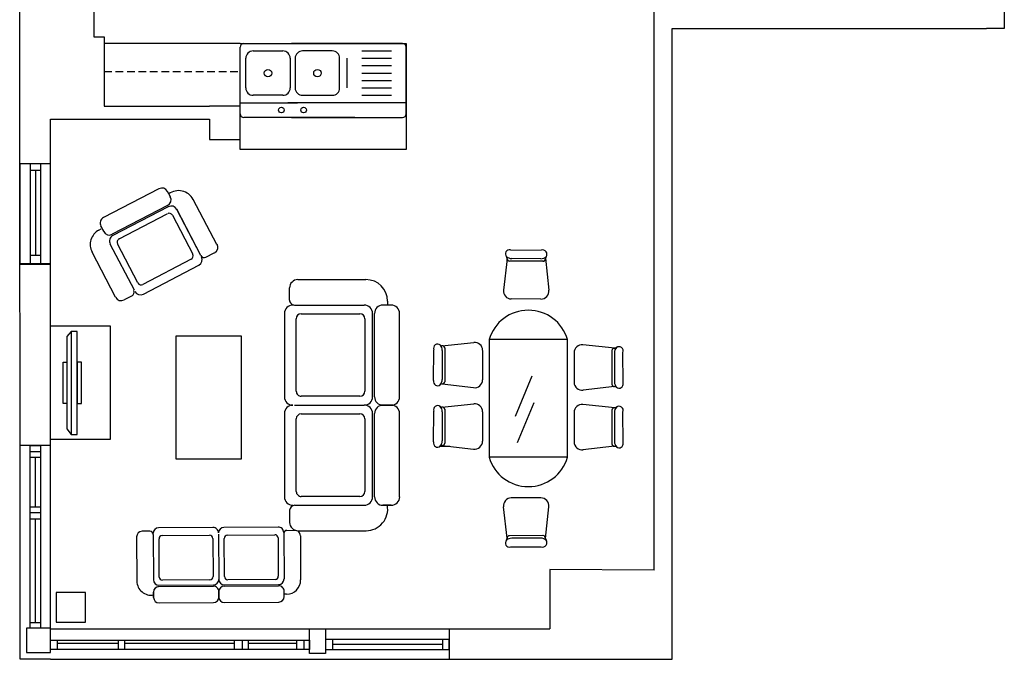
# Model space of a CAD drawing. Header units: inches. Extents: x -3371 to 2763, y -983 to 646.
# Tile 64 of 96: x 689 to 1076, y 4 to 255. Entities that reach past the tile are written whole.
import ezdxf

# ---------------------------------------------------------------- set-up
doc = ezdxf.new("R2010")
doc.units = ezdxf.units.IN
doc.header["$LTSCALE"] = 12
doc.header["$MEASUREMENT"] = 0
doc.linetypes.add('DASHED2', pattern=[0.375, 0.25, -0.125])
doc.layers.add('White', color=7, linetype='Continuous')

msp = doc.modelspace()

# ---------------------------------------------------------------- linework, layer by layer
at = {"color": 7}
for p, q in [((776.06, 218.24), (776.06, 244.39)), ((777.17, 245.85), (797.16, 245.85)), ((777.51, 245.85), (821.11, 245.85)), ((839.81, 245.85), (796.21, 245.85)), ((841.27, 218.24), (841.27, 244.39)), ((778.27, 228.41), (778.27, 240.03)), ((781.17, 242.94), (792.8, 242.94)), ((795.71, 240.03), (795.71, 228.41)), ((797.67, 240.03), (797.67, 228.41)), ((812.2, 242.94), (800.57, 242.94)), ((815.11, 228.41), (815.11, 240.03)), ((818.01, 240.03), (818.01, 228.41)), ((823.83, 242.94), (835.45, 242.94)), ((823.83, 240.03), (835.45, 240.03)), ((823.83, 237.13), (835.45, 237.13)), ((823.83, 234.22), (835.45, 234.22)), ((823.83, 231.31), (835.45, 231.31)), ((823.83, 228.41), (835.45, 228.41)), ((792.8, 225.5), (781.17, 225.5)), ((800.57, 225.5), (812.2, 225.5)), ((823.83, 225.5), (835.45, 225.5)), ((776.06, 222.59), (798.61, 222.59)), ((841.27, 222.59), (794.76, 222.59)), ((821.11, 216.78), (777.51, 216.78)), ((797.16, 216.78), (777.51, 216.78)), ((796.21, 216.78), (839.81, 216.78)), ((744.18, 188.81), (722.4, 177.44)), ((747.5, 187.77), (748.63, 185.59)), ((748.65, 185.59), (747.51, 187.77)), ((747.59, 182.27), (725.81, 170.9)), ((747.86, 181.74), (726.09, 170.38)), ((766.84, 166.88), (757.58, 184.62)), ((728.54, 169.11), (747.46, 178.98)), ((749.45, 178.36), (757.44, 163.07)), ((760.65, 162.54), (751.17, 180.7)), ((760.66, 162.55), (751.18, 180.71)), ((760.66, 162.55), (751.18, 180.71)), ((721.36, 174.12), (722.5, 171.94)), ((722.51, 171.95), (721.37, 174.13)), ((720.61, 172.53), (721.48, 172.99)), ((734.52, 148.91), (725.04, 167.06)), ((734.52, 148.91), (725.04, 167.06)), ((735.9, 151.83), (727.92, 167.12)), ((727.16, 146.17), (717.91, 163.91)), ((762.64, 161.92), (765.8, 163.57)), ((882.23, 164.75), (894.28, 164.7)), ((756.81, 161.08), (737.89, 151.2)), ((738.08, 147.4), (759.85, 158.76)), ((880.92, 161.33), (879.44, 149)), ((880.85, 160.81), (880.85, 161.53)), ((895.1, 160.29), (881.78, 160.34)), ((894.06, 161.32), (882.7, 161.36)), ((895.91, 161.51), (897.2, 148.96)), ((798.74, 153.11), (825.43, 153.12)), ((795.46, 145.08), (795.46, 149.83)), ((733.63, 146.78), (730.48, 145.13)), ((797.43, 143.12), (824.75, 143.13)), ((835.38, 143.13), (832.1, 143.13)), ((833.96, 144.6), (833.96, 143.29)), ((894.09, 145.48), (882.53, 145.52)), ((793.45, 139.84), (793.46, 107.08)), ((800.03, 139.68), (823.05, 139.69)), ((828.04, 107.09), (828.03, 139.85)), ((828.84, 107.08), (828.82, 139.85)), ((838.67, 107.08), (838.66, 139.86)), ((798.08, 109.24), (798.07, 137.72)), ((825.02, 137.73), (825.03, 109.25)), ((855.24, 127.15), (867.79, 128.44)), ((873.81, 129.55), (873.81, 83.35)), ((904.61, 129.55), (873.81, 129.55)), ((904.61, 83.35), (904.61, 129.55)), ((852, 113.47), (852.05, 125.52)), ((855.43, 125.31), (855.39, 113.94)), ((856.46, 126.34), (856.41, 113.02)), ((871.27, 125.33), (871.23, 113.77)), ((907.15, 124.33), (907.19, 112.77)), ((923.18, 126.16), (910.63, 127.44)), ((921.96, 125.34), (922.01, 112.02)), ((922.92, 126.18), (923.25, 126.18)), ((922.99, 124.31), (923.03, 112.94)), ((926.42, 112.47), (926.37, 124.52)), ((855.42, 112.16), (867.72, 110.69)), ((884.13, 99.52), (890.67, 115.31)), ((923, 111.16), (910.7, 109.69)), ((823.06, 107.29), (800.05, 107.28)), ((884.9, 89.12), (891.44, 104.91)), ((793.46, 100.52), (793.48, 67.76)), ((797.45, 103.8), (824.77, 103.81)), ((797.45, 103.8), (824.77, 103.81)), ((828.06, 67.78), (828.05, 100.54)), ((828.85, 67.76), (828.84, 100.54)), ((835.39, 103.82), (832.12, 103.82)), ((832.12, 103.8), (835.39, 103.8)), ((838.68, 67.76), (838.67, 100.54)), ((852, 89.35), (852.05, 101.39)), ((855.24, 103.03), (867.79, 104.32)), ((855.43, 101.18), (855.39, 89.81)), ((856.46, 102.22), (856.41, 88.9)), ((871.27, 101.21), (871.23, 89.64)), ((907.15, 100.92), (907.19, 89.35)), ((923.18, 102.74), (910.63, 104.03)), ((921.96, 101.93), (922.01, 88.61)), ((922.99, 100.89), (923.03, 89.52)), ((926.42, 89.06), (926.37, 101.1)), ((798.09, 69.93), (798.08, 98.4)), ((800.05, 100.37), (823.06, 100.38)), ((825.03, 98.41), (825.04, 69.94)), ((854.63, 87.68), (858.35, 87.68)), ((855.42, 88.03), (867.72, 86.56)), ((923, 87.74), (910.67, 86.27)), ((922.48, 87.68), (923.2, 87.68)), ((904.61, 83.35), (873.81, 83.35)), ((823.08, 67.97), (800.06, 67.96)), ((894.09, 67.41), (882.53, 67.37)), ((795.49, 62.51), (795.5, 57.77)), ((797.46, 64.49), (824.78, 64.5)), ((797.46, 64.47), (824.78, 64.48)), ((797.46, 64.47), (824.78, 64.48)), ((835.41, 64.48), (832.13, 64.48)), ((832.13, 64.47), (835.41, 64.47)), ((880.92, 51.56), (879.44, 63.89)), ((895.91, 51.38), (897.2, 63.93)), ((740.62, 54.28), (737.53, 54.26)), ((765.39, 55.76), (744.04, 55.62)), ((791.02, 55.94), (769.66, 55.79)), ((794.45, 54.65), (797.54, 54.67)), ((798.77, 54.49), (825.47, 54.5)), ((735.41, 52.11), (735.53, 34.71)), ((741.91, 53), (742.03, 35.2)), ((741.91, 53), (742.03, 35.2)), ((741.92, 53), (742.04, 35.2)), ((744.3, 36.32), (744.2, 51.32)), ((745.47, 52.62), (764.03, 52.74)), ((765.32, 51.47), (765.42, 36.47)), ((767.55, 53.18), (767.67, 35.37)), ((767.55, 53.18), (767.67, 35.37)), ((769.93, 36.5), (769.82, 51.5)), ((771.1, 52.79), (789.65, 52.92)), ((790.94, 51.65), (791.05, 36.64)), ((793.17, 53.36), (793.3, 35.55)), ((799.69, 52.55), (799.81, 35.15)), ((880.85, 52.08), (880.85, 51.36)), ((895.1, 52.6), (881.78, 52.55)), ((894.06, 51.57), (882.7, 51.53)), ((882.23, 48.14), (894.28, 48.19)), ((764.15, 35.18), (745.59, 35.05)), ((789.77, 35.35), (771.22, 35.23)), ((744.19, 33.07), (765.55, 33.22)), ((744.19, 32.56), (765.55, 32.7)), ((769.81, 32.73), (791.18, 32.88)), ((769.82, 33.25), (791.17, 33.4)), ((742.05, 30.41), (742.07, 28.27)), ((742.08, 28.27), (742.06, 30.41)), ((767.69, 30.58), (767.7, 28.45)), ((767.72, 28.45), (767.7, 30.58)), ((793.34, 28.62), (793.33, 30.76)), ((794.29, 29.56), (793.44, 29.55)), ((744.23, 26.15), (765.59, 26.3)), ((769.86, 26.32), (791.22, 26.47))]:
    msp.add_line(p, q, dxfattribs=at)
for centre, radius in [((786.99, 234.22), 1.45), ((806.39, 234.22), 1.45), ((792.25, 219.69), 1.09), ((800.97, 219.69), 1.09)]:
    msp.add_circle(centre, radius, dxfattribs=at)
for centre, radius, start, end in [((777.51, 244.39), 1.45, 90, 180), ((839.81, 244.39), 1.45, 360, 90), ((781.17, 240.03), 2.91, 90, 180), ((792.8, 240.03), 2.91, 0, 90), ((800.57, 240.03), 2.91, 90, 180), ((812.2, 240.03), 2.91, 0, 90), ((781.17, 228.41), 2.91, 180, 270), ((792.8, 228.41), 2.91, 270, 0), ((800.57, 228.41), 2.91, 180, 270), ((812.2, 228.41), 2.91, 270, 0), ((777.51, 218.24), 1.45, 180, 270), ((839.81, 218.24), 1.45, 270, 0), ((745.32, 186.63), 2.46, 27.5619, 117.5619), ((746.46, 184.45), 2.46, 297.5619, 27.5619), ((751.92, 181.66), 6.39, 27.5619, 127.4233), ((748.99, 179.56), 2.46, 27.5619, 117.5619), ((748.15, 177.68), 1.47, 27.5619, 117.5619), ((723.54, 175.26), 2.46, 117.5619, 207.5619), ((723.57, 166.87), 6.39, 117.5619, 207.5619), ((724.67, 173.08), 2.46, 207.5619, 297.5619), ((727.22, 168.2), 2.46, 117.5619, 207.5619), ((729.23, 167.8), 1.47, 117.5619, 207.5619), ((764.89, 165.87), 2.46, 297.5619, 27.5619), ((756.13, 162.38), 1.47, 297.5619, 27.5619), ((761.96, 163.23), 1.47, 207.5619, 297.5619), ((881.82, 163.17), 1.63, 75.4868, 220.9037), ((894.83, 163.09), 1.7, 322.1304, 108.9495), ((758.71, 160.94), 2.46, 297.5619, 27.5619), ((882.71, 164.48), 3.12, 224.4455, 269.782), ((877.91, 160.5), 3.12, 15.5336, 30.9105), ((881.83, 161.27), 0.924, 174.86, 267.2711), ((894.08, 164.44), 3.12, 269.782, 314.9942), ((894.88, 161.34), 1.05, 274.4927, 4.2603), ((898.83, 160.4), 3.12, 148.1602, 159.1252), ((737.21, 152.51), 1.47, 207.5619, 297.5619), ((798.74, 149.83), 3.28, 90.0215, 180.0215), ((825.44, 144.59), 8.52, 0.0215, 90.0215), ((732.95, 148.09), 1.47, 297.5619, 27.5619), ((736.94, 149.57), 2.46, 207.5619, 297.5619), ((882.54, 148.64), 3.12, 172.9346, 269.782), ((894.1, 148.6), 3.12, 269.782, 6.6293), ((729.34, 147.31), 2.46, 207.5619, 297.5619), ((796.73, 139.84), 3.28, 90.0215, 180.0215), ((797.43, 145.08), 1.97, 180.0215, 270.0215), ((824.75, 139.85), 3.28, 0.0215, 90.0215), ((832.1, 139.85), 3.28, 90.0215, 180.0215), ((835.38, 139.85), 3.28, 0.0215, 90.0215), ((800.03, 137.72), 1.97, 90.0215, 180.0215), ((823.05, 137.72), 1.97, 0.0215, 90.0215), ((889.21, 125.05), 16.04, 16.2911, 163.7089), ((853.66, 126.07), 1.7, 52.1304, 198.9495), ((868.15, 125.35), 3.12, 359.782, 96.6293), ((852.31, 125.32), 3.12, 359.782, 44.9942), ((856.35, 130.07), 3.12, 238.1602, 249.1252), ((855.41, 126.12), 1.05, 4.4927, 94.2603), ((910.27, 124.35), 3.12, 83.3707, 180.218), ((923.01, 125.12), 1.05, 85.7397, 175.5073), ((926.11, 124.32), 3.12, 135.0058, 180.218), ((922.07, 129.07), 3.12, 290.8748, 301.8398), ((924.76, 125.07), 1.7, 341.0505, 127.8696), ((853.58, 113.06), 1.63, 165.4868, 310.9037), ((852.27, 113.95), 3.12, 314.4455, 359.782), ((856.25, 109.15), 3.12, 105.5336, 120.9105), ((855.48, 113.07), 0.924, 264.86, 357.2711), ((868.11, 113.78), 3.12, 262.9346, 359.782), ((910.31, 112.78), 3.12, 180.218, 277.0654), ((926.15, 112.95), 3.12, 180.218, 225.5545), ((924.84, 112.07), 1.63, 229.0963, 14.5132), ((800.05, 109.25), 1.97, 180.0215, 270.0215), ((823.06, 109.25), 1.97, 270.0215, 0.0215), ((922.94, 112.07), 0.924, 182.7289, 275.14), ((922.17, 108.16), 3.12, 59.0895, 74.4664), ((796.74, 107.08), 3.28, 180.0215, 270.0215), ((824.77, 107.09), 3.28, 270.0215, 0.0215), ((832.11, 107.08), 3.28, 180.0215, 270.0215), ((835.39, 107.08), 3.28, 270.0215, 0.0215), ((796.74, 100.53), 3.28, 90.0215, 180.0215), ((824.77, 100.54), 3.28, 0.0215, 90.0215), ((832.12, 100.54), 3.28, 90.0215, 180.0215), ((835.39, 100.54), 3.28, 0.0215, 90.0215), ((853.66, 101.95), 1.7, 52.1304, 198.9495), ((852.31, 101.19), 3.12, 359.782, 44.9942), ((856.35, 105.94), 3.12, 238.1602, 249.1252), ((855.41, 101.99), 1.05, 4.4927, 94.2603), ((868.15, 101.22), 3.12, 359.782, 96.6293), ((910.27, 100.93), 3.12, 83.3707, 180.218), ((923.01, 101.71), 1.05, 85.7397, 175.5073), ((926.11, 100.9), 3.12, 135.0058, 180.218), ((922.07, 105.65), 3.12, 290.8748, 301.8398), ((924.76, 101.66), 1.7, 341.0505, 127.8696), ((800.05, 98.4), 1.97, 90.0215, 180.0215), ((823.06, 98.41), 1.97, 0.0215, 90.0215), ((853.58, 88.94), 1.63, 165.4868, 310.9037), ((852.27, 89.83), 3.12, 314.4455, 359.782), ((868.11, 89.65), 3.12, 262.9346, 359.782), ((910.31, 89.36), 3.12, 180.218, 277.0654), ((926.15, 89.54), 3.12, 180.218, 225.5545), ((924.84, 88.65), 1.63, 229.0963, 14.5132), ((856.25, 85.03), 3.12, 105.5336, 120.9105), ((855.48, 88.94), 0.924, 264.86, 357.2711), ((922.94, 88.65), 0.924, 182.7289, 275.14), ((922.17, 84.74), 3.12, 59.0895, 74.4664), ((889.21, 87.85), 16.04, 196.2911, 343.7089), ((800.06, 69.93), 1.97, 180.0215, 270.0215), ((823.07, 69.94), 1.97, 270.0215, 0.0215), ((796.75, 67.77), 3.28, 180.0215, 270.0215), ((824.78, 67.78), 3.28, 270.0215, 0.0215), ((832.13, 67.76), 3.28, 180.0215, 270.0215), ((835.41, 67.76), 3.28, 270.0215, 0.0215), ((882.54, 64.25), 3.12, 90.218, 187.0654), ((894.1, 64.29), 3.12, 353.3707, 90.218), ((797.46, 62.51), 1.97, 90.0215, 180.0215), ((825.47, 63.02), 8.52, 270.0215, 9.883), ((737.54, 52.12), 2.14, 90.3949, 180.3949), ((740.63, 53), 1.28, 0.3949, 90.3949), ((744.05, 53.48), 2.14, 90.3949, 180.3949), ((765.41, 53.63), 2.14, 0.3949, 90.3949), ((769.68, 53.66), 2.14, 90.3949, 180.3949), ((791.03, 53.8), 2.14, 0.3949, 90.3949), ((794.45, 53.37), 1.28, 90.3949, 180.3949), ((798.77, 57.77), 3.28, 180.0215, 270.0215), ((797.55, 52.53), 2.14, 0.3949, 90.3949), ((745.48, 51.33), 1.28, 90.3949, 180.3949), ((764.04, 51.46), 1.28, 0.3949, 90.3949), ((771.1, 51.51), 1.28, 90.3949, 180.3949), ((789.66, 51.64), 1.28, 0.3949, 90.3949), ((881.82, 49.72), 1.63, 139.0963, 284.5132), ((882.71, 48.41), 3.12, 90.218, 135.5545), ((877.91, 52.4), 3.12, 329.0895, 344.4664), ((881.83, 51.62), 0.924, 92.7289, 185.14), ((894.08, 48.45), 3.12, 45.0058, 90.218), ((894.83, 49.8), 1.7, 251.0505, 37.8696), ((894.88, 51.55), 1.05, 355.7397, 85.5073), ((898.83, 52.49), 3.12, 200.8748, 211.8398), ((744.18, 35.21), 2.14, 180.3949, 270.3949), ((745.58, 36.33), 1.28, 180.3949, 270.3949), ((764.14, 36.46), 1.28, 270.3949, 0.3949), ((765.53, 35.36), 2.14, 270.3949, 0.3949), ((769.81, 35.39), 2.14, 180.3949, 270.3949), ((771.21, 36.51), 1.28, 180.3949, 270.3949), ((789.77, 36.64), 1.28, 270.3949, 0.3949), ((791.16, 35.53), 2.14, 270.3949, 0.3949), ((794.25, 35.11), 5.56, 270.3949, 0.3949), ((741.08, 34.74), 5.56, 180.3949, 280.2564), ((744.2, 30.42), 2.14, 90.3949, 180.3949), ((765.57, 30.57), 2.14, 0.3949, 90.3949), ((769.83, 30.6), 2.14, 90.3949, 180.3949), ((791.19, 30.74), 2.14, 0.3949, 90.3949), ((744.21, 28.28), 2.14, 180.3949, 270.3949), ((765.58, 28.43), 2.14, 270.3949, 0.3949), ((769.84, 28.46), 2.14, 180.3949, 270.3949), ((791.21, 28.61), 2.14, 270.3949, 0.3949)]:
    msp.add_arc(centre, radius, start, end, dxfattribs=at)
at = {"layer": 'White', "color": 7}
for p, q in [((689.64, 16.5), (689.5, 552.55)), ((718.65, 288.66), (718.65, 248.44)), ((938.64, 39.02), (938.64, 258.68)), ((1076.09, 258.68), (1076.09, 251.68)), ((945.64, 16), (945.64, 251.68)), ((945.64, 251.68), (1069.09, 251.68)), ((1076.09, 251.68), (1069.09, 251.68)), ((718.65, 248.44), (722.65, 248.44)), ((722.65, 248.44), (722.65, 221.17)), ((722.65, 245.91), (722.65, 245.91)), ((776.06, 245.85), (722.65, 245.85)), ((722.65, 221.17), (764, 221.17)), ((776.06, 221.17), (764, 221.17)), ((776.06, 208.16), (776.06, 221.17)), ((701.64, 16.5), (701.59, 216.17)), ((701.59, 216.17), (764, 216.17)), ((764, 216.17), (764, 208.16)), ((764, 208.16), (776.06, 208.16)), ((776.06, 204.24), (776.06, 208.16)), ((841.24, 204.24), (776.06, 204.24)), ((701.61, 198.61), (689.59, 198.6)), ((701.62, 159.07), (689.6, 159.07)), ((750.95, 131.07), (776.41, 131.07)), ((750.95, 82.58), (750.95, 131.07)), ((776.41, 131.07), (776.41, 82.58)), ((701.64, 88.03), (689.62, 88.02)), ((776.41, 82.58), (750.95, 82.58)), ((938.64, 39.02), (897.59, 39.21)), ((897.59, 39.21), (897.59, 16)), ((689.64, 16), (689.64, 16.5)), ((689.64, 4), (689.64, 16)), ((701.64, 16), (701.64, 16.5)), ((701.64, 16), (897.59, 16)), ((858.19, 16), (858.19, 4)), ((897.59, 16), (897.59, 16)), ((945.64, 4), (945.64, 16)), ((701.64, 4), (689.64, 4)), ((701.64, 4), (938.64, 4)), ((938.64, 4), (945.64, 4))]:
    msp.add_line(p, q, dxfattribs=at)
at = {"layer": 'White', "color": 7, "linetype": 'Continuous'}
for p, q in [((776.06, 245.85), (777.51, 245.85)), ((777.51, 245.85), (841.27, 245.85)), ((841.27, 245.85), (841.27, 204.24)), ((701.59, 198.61), (689.6, 198.61)), ((689.6, 198.61), (689.6, 159.5)), ((697.79, 198.61), (693.62, 198.61)), ((693.62, 198.61), (693.62, 159.5)), ((697.79, 159.5), (697.79, 198.61)), ((701.59, 159.5), (701.59, 198.61)), ((697.79, 196.01), (693.62, 196.01)), ((695.7, 196.01), (695.7, 162.52)), ((697.79, 162.52), (693.62, 162.52)), ((689.6, 159.5), (701.59, 159.5)), ((693.62, 159.5), (697.79, 159.5)), ((701.59, 134.95), (725.04, 134.95)), ((701.59, 90.36), (701.59, 134.95)), ((709.71, 132.73), (708.04, 130.76)), ((712.04, 132.73), (709.71, 132.73)), ((709.71, 132.73), (709.71, 92.33)), ((712.04, 92.33), (712.04, 132.73)), ((725.04, 134.95), (725.04, 90.36)), ((708.04, 130.76), (708.04, 94.46)), ((706.54, 104.51), (706.54, 120.75)), ((706.54, 120.75), (708.04, 120.75)), ((708.04, 120.75), (708.04, 104.51)), ((713.77, 120.75), (712.04, 120.75)), ((712.04, 120.75), (712.04, 104.51)), ((713.77, 104.51), (713.77, 120.75)), ((708.04, 104.51), (706.54, 104.51)), ((712.04, 104.51), (713.77, 104.51)), ((708.04, 94.46), (709.71, 92.33)), ((725.04, 90.36), (701.59, 90.36)), ((709.71, 92.33), (712.04, 92.33)), ((701.62, 88.03), (689.62, 88.02)), ((693.56, 88.02), (697.63, 88.02)), ((693.56, 16.25), (693.56, 88.02)), ((693.56, 85.66), (697.63, 85.66)), ((697.63, 88.02), (697.63, 16.25)), ((697.63, 83.21), (693.56, 83.21)), ((695.59, 83.21), (695.59, 63.94)), ((693.56, 63.94), (697.63, 63.94)), ((697.63, 61.52), (693.56, 61.52)), ((697.63, 59.08), (693.56, 59.08)), ((695.59, 59.08), (695.59, 18.28)), ((715.39, 30.25), (703.77, 30.25)), ((703.77, 30.25), (703.77, 18.57)), ((715.39, 18.57), (715.39, 30.25)), ((701.64, 16.25), (692.11, 16.25)), ((692.11, 16.25), (692.11, 6.69)), ((697.63, 18.28), (693.56, 18.28)), ((697.63, 16.25), (693.56, 16.25)), ((701.64, 6.69), (701.64, 16.25)), ((703.77, 18.57), (715.39, 18.57)), ((803.25, 16), (809.51, 16)), ((803.25, 6.33), (803.25, 16)), ((809.51, 16), (809.51, 6.33)), ((858.19, 16), (858.19, 4)), ((858.19, 11.84), (809.51, 11.84)), ((809.51, 11.84), (809.51, 7.8)), ((812.35, 11.84), (812.35, 7.8)), ((855.47, 11.84), (855.47, 7.8)), ((858.19, 7.8), (858.19, 11.84)), ((701.64, 7.8), (701.64, 11.47)), ((701.64, 11.47), (803.25, 11.47)), ((803.25, 7.8), (701.64, 7.8)), ((704.27, 11.47), (704.27, 7.8)), ((704.27, 10.33), (728.14, 10.33)), ((728.14, 11.47), (728.14, 7.8)), ((730.65, 11.47), (730.65, 7.8)), ((730.65, 10.33), (773.75, 10.33)), ((773.75, 11.47), (773.75, 7.8)), ((776.89, 11.47), (776.89, 7.8)), ((779.2, 11.47), (779.2, 7.8)), ((779.2, 10.33), (798.13, 10.33)), ((798.13, 11.47), (798.13, 7.8)), ((801.08, 11.47), (801.08, 7.8)), ((803.25, 11.47), (803.25, 7.8)), ((809.51, 7.8), (858.19, 7.8)), ((855.47, 9.82), (812.35, 9.82)), ((692.11, 6.69), (701.64, 6.69)), ((809.51, 6.33), (803.25, 6.33))]:
    msp.add_line(p, q, dxfattribs=at)
at = {"layer": 'White', "color": 7, "linetype": 'DASHED2'}
msp.add_line((722.65, 234.81), (776.06, 234.81), dxfattribs=at)

doc.saveas('drawing.dxf')
